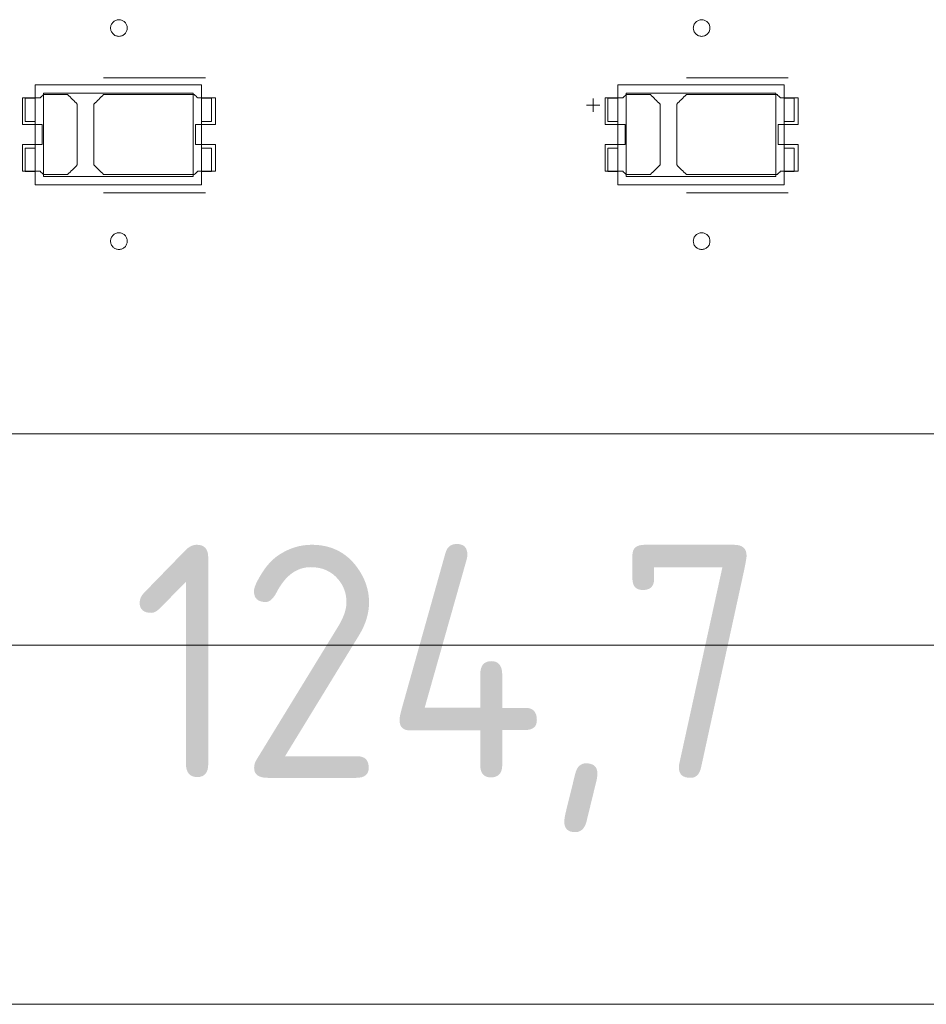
# Model space of a CAD drawing. Header units: inches. Extents: x -35 to 647, y 178 to 608.
# Tile 83 of 234: x 204 to 231, y 534 to 563. Entities that reach past the tile are written whole.
import ezdxf

# ---------------------------------------------------------------- set-up
doc = ezdxf.new("R2010")
doc.units = ezdxf.units.IN
doc.header["$MEASUREMENT"] = 0
doc.layers.add('1', color=7, linetype='Continuous')

# ---------------------------------------------------------------- blocks, each defined once
blk = doc.blocks.new('block 5')
at = {"layer": '1', "color": 8, "lineweight": 18, "true_color": 0x808080}
blk.add_lwpolyline([(-17.905, 544.686), (554.794, 544.686)], dxfattribs=at)
blk = doc.blocks.new('block 24')
at = {"layer": '1', "color": 155, "lineweight": 18, "true_color": 0x4c7299}
blk.add_lwpolyline([(209.426, 558.768), (204.926, 558.768)], dxfattribs=at)
blk = doc.blocks.new('block 25')
at = {"layer": '1', "color": 155, "lineweight": 18, "true_color": 0x4c7299}
blk.add_lwpolyline([(209.426, 561.268), (209.426, 558.768)], dxfattribs=at)
blk = doc.blocks.new('block 26')
at = {"layer": '1', "color": 155, "lineweight": 18, "true_color": 0x4c7299}
blk.add_lwpolyline([(204.926, 561.268), (209.426, 561.268)], dxfattribs=at)
blk = doc.blocks.new('block 27')
at = {"layer": '1', "color": 155, "lineweight": 18, "true_color": 0x4c7299}
blk.add_lwpolyline([(209.676, 558.518), (209.676, 561.518)], dxfattribs=at)
blk = doc.blocks.new('block 28')
at = {"layer": '1', "color": 155, "lineweight": 18, "true_color": 0x4c7299}
blk.add_lwpolyline([(204.676, 561.518), (204.676, 558.518)], dxfattribs=at)
blk = doc.blocks.new('block 29')
at = {"layer": '1', "color": 155, "lineweight": 18, "true_color": 0x4c7299}
blk.add_lwpolyline([(204.676, 558.518), (209.676, 558.518)], dxfattribs=at)
blk = doc.blocks.new('block 30')
at = {"layer": '1', "color": 155, "lineweight": 18, "true_color": 0x4c7299}
blk.add_lwpolyline([(204.926, 558.768), (204.926, 561.268)], dxfattribs=at)
blk = doc.blocks.new('block 31')
at = {"layer": '1', "color": 155, "lineweight": 18, "true_color": 0x4c7299}
blk.add_lwpolyline([(204.676, 560.418), (204.376, 560.418)], dxfattribs=at)
blk = doc.blocks.new('block 32')
at = {"layer": '1', "color": 155, "lineweight": 18, "true_color": 0x4c7299}
blk.add_lwpolyline([(209.976, 560.418), (209.976, 561.118)], dxfattribs=at)
blk = doc.blocks.new('block 33')
at = {"layer": '1', "color": 155, "lineweight": 18, "true_color": 0x4c7299}
blk.add_lwpolyline([(209.676, 560.418), (209.976, 560.418)], dxfattribs=at)
blk = doc.blocks.new('block 34')
at = {"layer": '1', "color": 155, "lineweight": 18, "true_color": 0x4c7299}
blk.add_lwpolyline([(204.676, 559.618), (204.376, 559.618)], dxfattribs=at)
blk = doc.blocks.new('block 35')
at = {"layer": '1', "color": 155, "lineweight": 18, "true_color": 0x4c7299}
blk.add_lwpolyline([(209.976, 558.918), (209.676, 558.918)], dxfattribs=at)
blk = doc.blocks.new('block 36')
at = {"layer": '1', "color": 155, "lineweight": 18, "true_color": 0x4c7299}
blk.add_lwpolyline([(209.976, 559.618), (209.976, 558.918)], dxfattribs=at)
blk = doc.blocks.new('block 37')
at = {"layer": '1', "color": 155, "lineweight": 18, "true_color": 0x4c7299}
blk.add_lwpolyline([(209.676, 561.518), (204.676, 561.518)], dxfattribs=at)
blk = doc.blocks.new('block 38')
at = {"layer": '1', "color": 155, "lineweight": 18, "true_color": 0x4c7299}
blk.add_lwpolyline([(204.376, 560.418), (204.376, 561.118)], dxfattribs=at)
blk = doc.blocks.new('block 39')
at = {"layer": '1', "color": 155, "lineweight": 18, "true_color": 0x4c7299}
blk.add_lwpolyline([(204.376, 561.118), (204.676, 561.118)], dxfattribs=at)
blk = doc.blocks.new('block 40')
at = {"layer": '1', "color": 155, "lineweight": 18, "true_color": 0x4c7299}
blk.add_lwpolyline([(209.976, 561.118), (209.676, 561.118)], dxfattribs=at)
blk = doc.blocks.new('block 41')
at = {"layer": '1', "color": 155, "lineweight": 18, "true_color": 0x4c7299}
blk.add_lwpolyline([(204.376, 558.918), (204.676, 558.918)], dxfattribs=at)
blk = doc.blocks.new('block 42')
at = {"layer": '1', "color": 155, "lineweight": 18, "true_color": 0x4c7299}
blk.add_lwpolyline([(204.376, 559.618), (204.376, 558.918)], dxfattribs=at)
blk = doc.blocks.new('block 286')
at = {"layer": '1', "color": 155, "lineweight": 18, "true_color": 0x4c7299}
blk.add_lwpolyline([(226.926, 558.768), (222.426, 558.768)], dxfattribs=at)
blk = doc.blocks.new('block 287')
at = {"layer": '1', "color": 155, "lineweight": 18, "true_color": 0x4c7299}
blk.add_lwpolyline([(226.926, 561.268), (226.926, 558.768)], dxfattribs=at)
blk = doc.blocks.new('block 288')
at = {"layer": '1', "color": 155, "lineweight": 18, "true_color": 0x4c7299}
blk.add_lwpolyline([(222.426, 561.268), (226.926, 561.268)], dxfattribs=at)
blk = doc.blocks.new('block 289')
at = {"layer": '1', "color": 155, "lineweight": 18, "true_color": 0x4c7299}
blk.add_lwpolyline([(227.176, 558.518), (227.176, 561.518)], dxfattribs=at)
blk = doc.blocks.new('block 290')
at = {"layer": '1', "color": 155, "lineweight": 18, "true_color": 0x4c7299}
blk.add_lwpolyline([(222.176, 561.518), (222.176, 558.518)], dxfattribs=at)
blk = doc.blocks.new('block 291')
at = {"layer": '1', "color": 155, "lineweight": 18, "true_color": 0x4c7299}
blk.add_lwpolyline([(222.176, 558.518), (227.176, 558.518)], dxfattribs=at)
blk = doc.blocks.new('block 292')
at = {"layer": '1', "color": 155, "lineweight": 18, "true_color": 0x4c7299}
blk.add_lwpolyline([(222.426, 558.768), (222.426, 561.268)], dxfattribs=at)
blk = doc.blocks.new('block 293')
at = {"layer": '1', "color": 155, "lineweight": 18, "true_color": 0x4c7299}
blk.add_lwpolyline([(227.176, 559.618), (227.476, 559.618)], dxfattribs=at)
blk = doc.blocks.new('block 294')
at = {"layer": '1', "color": 155, "lineweight": 18, "true_color": 0x4c7299}
blk.add_lwpolyline([(221.876, 558.918), (222.176, 558.918)], dxfattribs=at)
blk = doc.blocks.new('block 295')
at = {"layer": '1', "color": 155, "lineweight": 18, "true_color": 0x4c7299}
blk.add_lwpolyline([(221.876, 559.618), (221.876, 558.918)], dxfattribs=at)
blk = doc.blocks.new('block 296')
at = {"layer": '1', "color": 155, "lineweight": 18, "true_color": 0x4c7299}
blk.add_lwpolyline([(227.176, 561.518), (222.176, 561.518)], dxfattribs=at)
blk = doc.blocks.new('block 297')
at = {"layer": '1', "color": 155, "lineweight": 18, "true_color": 0x4c7299}
blk.add_lwpolyline([(227.476, 560.418), (227.476, 561.118)], dxfattribs=at)
blk = doc.blocks.new('block 298')
at = {"layer": '1', "color": 155, "lineweight": 18, "true_color": 0x4c7299}
blk.add_lwpolyline([(227.176, 560.418), (227.476, 560.418)], dxfattribs=at)
blk = doc.blocks.new('block 299')
at = {"layer": '1', "color": 155, "lineweight": 18, "true_color": 0x4c7299}
blk.add_lwpolyline([(227.476, 561.118), (227.176, 561.118)], dxfattribs=at)
blk = doc.blocks.new('block 300')
at = {"layer": '1', "color": 155, "lineweight": 18, "true_color": 0x4c7299}
blk.add_lwpolyline([(221.876, 560.418), (221.876, 561.118)], dxfattribs=at)
blk = doc.blocks.new('block 301')
at = {"layer": '1', "color": 155, "lineweight": 18, "true_color": 0x4c7299}
blk.add_lwpolyline([(221.876, 561.118), (222.176, 561.118)], dxfattribs=at)
blk = doc.blocks.new('block 302')
at = {"layer": '1', "color": 155, "lineweight": 18, "true_color": 0x4c7299}
blk.add_lwpolyline([(222.176, 560.418), (221.876, 560.418)], dxfattribs=at)
blk = doc.blocks.new('block 303')
at = {"layer": '1', "color": 155, "lineweight": 18, "true_color": 0x4c7299}
blk.add_lwpolyline([(227.476, 558.918), (227.176, 558.918)], dxfattribs=at)
blk = doc.blocks.new('block 304')
at = {"layer": '1', "color": 155, "lineweight": 18, "true_color": 0x4c7299}
blk.add_lwpolyline([(227.476, 559.618), (227.476, 558.918)], dxfattribs=at)
blk = doc.blocks.new('block 807')
at = {"layer": '1', "color": 155, "lineweight": 18, "true_color": 0x4c7299}
blk.add_lwpolyline([(209.676, 559.618), (209.976, 559.618)], dxfattribs=at)
blk = doc.blocks.new('block 822')
at = {"layer": '1', "color": 155, "lineweight": 18, "true_color": 0x4c7299}
blk.add_lwpolyline([(222.176, 559.618), (221.876, 559.618)], dxfattribs=at)
blk = doc.blocks.new('block 1517')
at = {"layer": '1', "color": 18, "lineweight": 13, "true_color": 0x4c0000}
blk.add_lwpolyline([(280.452, 551.036), (160.226, 551.036)], dxfattribs=at)
blk = doc.blocks.new('block 1521')
at = {"layer": '1', "color": 18, "lineweight": 13, "true_color": 0x4c0000}
blk.add_lwpolyline([(280.452, 551.036), (160.226, 551.036)], dxfattribs=at)
blk = doc.blocks.new('block 1577')
at = {"layer": '1', "color": 18, "lineweight": 13, "true_color": 0x4c0000}
blk.add_lwpolyline([(227.295, 558.271), (224.235, 558.271)], dxfattribs=at)
blk = doc.blocks.new('block 1585')
at = {"layer": '1', "color": 18, "lineweight": 13, "true_color": 0x4c0000}
blk.add_lwpolyline([(209.795, 558.271), (206.735, 558.271)], dxfattribs=at)
blk = doc.blocks.new('block 1594')
at = {"layer": '1', "color": 18, "lineweight": 13, "true_color": 0x4c0000}
blk.add_lwpolyline([(227.295, 558.271), (224.235, 558.271)], dxfattribs=at)
blk = doc.blocks.new('block 1598')
at = {"layer": '1', "color": 18, "lineweight": 13, "true_color": 0x4c0000}
blk.add_lwpolyline([(209.795, 558.271), (206.735, 558.271)], dxfattribs=at)
blk = doc.blocks.new('block 1721')
at = {"layer": '1', "color": 18, "lineweight": 13, "true_color": 0x4c0000}
blk.add_lwpolyline([(227.295, 561.725), (224.235, 561.725)], dxfattribs=at)
blk = doc.blocks.new('block 1722')
at = {"layer": '1', "color": 18, "lineweight": 13, "true_color": 0x4c0000}
blk.add_lwpolyline([(221.235, 560.906), (221.635, 560.906)], dxfattribs=at)
blk = doc.blocks.new('block 1723')
at = {"layer": '1', "color": 18, "lineweight": 13, "true_color": 0x4c0000}
blk.add_lwpolyline([(221.434, 560.707), (221.434, 561.107)], dxfattribs=at)
blk = doc.blocks.new('block 1745')
at = {"layer": '1', "color": 18, "lineweight": 13, "true_color": 0x4c0000}
blk.add_lwpolyline([(209.795, 561.725), (206.735, 561.725)], dxfattribs=at)
blk = doc.blocks.new('block 1769')
at = {"layer": '1', "color": 18, "lineweight": 13, "true_color": 0x4c0000}
blk.add_lwpolyline([(209.795, 561.725), (206.735, 561.725)], dxfattribs=at)
blk = doc.blocks.new('block 1773')
at = {"layer": '1', "color": 18, "lineweight": 13, "true_color": 0x4c0000}
blk.add_lwpolyline([(221.434, 560.707), (221.434, 561.107)], dxfattribs=at)
blk = doc.blocks.new('block 1796')
at = {"layer": '1', "color": 18, "lineweight": 13, "true_color": 0x4c0000}
blk.add_lwpolyline([(221.235, 560.906), (221.635, 560.906)], dxfattribs=at)
blk = doc.blocks.new('block 1803')
at = {"layer": '1', "color": 18, "lineweight": 13, "true_color": 0x4c0000}
blk.add_lwpolyline([(227.295, 561.725), (224.235, 561.725)], dxfattribs=at)
blk = doc.blocks.new('block 5737')
at = {"layer": '1', "color": 155, "lineweight": 18, "true_color": 0x4c7299}
blk.add_lwpolyline([(280.452, 551.036), (160.226, 551.036)], dxfattribs=at)
blk = doc.blocks.new('block 5766')
at = {"layer": '1', "color": 18, "lineweight": 13, "true_color": 0x4c0000}
blk.add_lwpolyline([(369.772, 551.036), (294.963, 551.036), (285.611, 551.036), (284.951, 551.546), (284.592, 552.705), (282.496, 553.725), (279.408, 551.036), (260.705, 551.036), (223.301, 551.036), (185.896, 551.036), (167.194, 551.036), (162.518, 551.036), (160.226, 551.082), (159.368, 553.254)], dxfattribs=at)
blk = doc.blocks.new('block 5769')
at = {"layer": '1', "color": 18, "lineweight": 13, "true_color": 0x4c0000}
blk.add_lwpolyline([(369.772, 551.036), (294.963, 551.036), (285.611, 551.036), (284.951, 551.546), (284.592, 552.705), (282.496, 553.725), (279.408, 551.036), (260.705, 551.036), (223.301, 551.036), (185.896, 551.036), (167.194, 551.036), (162.518, 551.036), (160.226, 551.082), (159.368, 553.254)], dxfattribs=at)
blk = doc.blocks.new('block 5806')
at = {"layer": '1', "color": 18, "lineweight": 13, "true_color": 0x4c0000}
blk.add_open_spline([(227.595, 560.325), (227.595, 560.591), (227.595, 560.858), (227.595, 561.125), (227.419, 561.125), (227.242, 561.125), (227.065, 561.125), (227.029, 561.158), (226.994, 561.191), (226.958, 561.225), (226.05, 561.225), (225.143, 561.225), (224.235, 561.225), (224.138, 561.129), (224.042, 561.033), (223.945, 560.937), (223.945, 560.329), (223.945, 559.721), (223.945, 559.112), (224.042, 559.016), (224.138, 558.92), (224.235, 558.825), (225.143, 558.825), (226.05, 558.825), (226.958, 558.825), (226.994, 558.858), (227.029, 558.891), (227.065, 558.925), (227.242, 558.925), (227.419, 558.925), (227.595, 558.925), (227.595, 559.191), (227.595, 559.458), (227.595, 559.725), (227.395, 559.725), (227.195, 559.725), (226.995, 559.725), (226.995, 559.925), (226.995, 560.125), (226.995, 560.325), (227.195, 560.325), (227.395, 560.325), (227.595, 560.325)], degree=3, knots=[0, 0, 0, 0, 1, 1, 1, 2, 2, 2, 3, 3, 3, 4, 4, 4, 5, 5, 5, 6, 6, 6, 7, 7, 7, 8, 8, 8, 9, 9, 9, 10, 10, 10, 11, 11, 11, 12, 12, 12, 13, 13, 13, 14, 14, 14, 14], dxfattribs=at)
blk = doc.blocks.new('block 5807')
at = {"layer": '1', "color": 18, "lineweight": 13, "true_color": 0x4c0000}
blk.add_open_spline([(227.595, 560.325), (227.595, 560.591), (227.595, 560.858), (227.595, 561.125), (227.419, 561.125), (227.242, 561.125), (227.065, 561.125), (227.029, 561.158), (226.994, 561.191), (226.958, 561.225), (226.05, 561.225), (225.143, 561.225), (224.235, 561.225), (224.138, 561.129), (224.042, 561.033), (223.945, 560.937), (223.945, 560.329), (223.945, 559.721), (223.945, 559.112), (224.042, 559.016), (224.138, 558.92), (224.235, 558.825), (225.143, 558.825), (226.05, 558.825), (226.958, 558.825), (226.994, 558.858), (227.029, 558.891), (227.065, 558.925), (227.242, 558.925), (227.419, 558.925), (227.595, 558.925), (227.595, 559.191), (227.595, 559.458), (227.595, 559.725), (227.395, 559.725), (227.195, 559.725), (226.995, 559.725), (226.995, 559.925), (226.995, 560.125), (226.995, 560.325), (227.195, 560.325), (227.395, 560.325), (227.595, 560.325)], degree=3, knots=[0, 0, 0, 0, 1, 1, 1, 2, 2, 2, 3, 3, 3, 4, 4, 4, 5, 5, 5, 6, 6, 6, 7, 7, 7, 8, 8, 8, 9, 9, 9, 10, 10, 10, 11, 11, 11, 12, 12, 12, 13, 13, 13, 14, 14, 14, 14], dxfattribs=at)
blk = doc.blocks.new('block 5808')
at = {"layer": '1', "color": 18, "lineweight": 13, "true_color": 0x4c0000}
blk.add_open_spline([(223.156, 561.225), (223.252, 561.129), (223.349, 561.033), (223.445, 560.937), (223.445, 560.329), (223.445, 559.721), (223.445, 559.112), (223.349, 559.016), (223.252, 558.92), (223.156, 558.825), (222.915, 558.825), (222.674, 558.825), (222.433, 558.825), (222.397, 558.858), (222.361, 558.891), (222.326, 558.925), (222.149, 558.925), (221.972, 558.925), (221.795, 558.925), (221.795, 559.191), (221.795, 559.458), (221.795, 559.725), (221.995, 559.725), (222.195, 559.725), (222.395, 559.725), (222.395, 559.925), (222.395, 560.125), (222.395, 560.325), (222.195, 560.325), (221.995, 560.325), (221.795, 560.325), (221.795, 560.591), (221.795, 560.858), (221.795, 561.125), (221.972, 561.125), (222.149, 561.125), (222.326, 561.125), (222.361, 561.158), (222.397, 561.191), (222.433, 561.225), (222.674, 561.225), (222.915, 561.225), (223.156, 561.225)], degree=3, knots=[0, 0, 0, 0, 1, 1, 1, 2, 2, 2, 3, 3, 3, 4, 4, 4, 5, 5, 5, 6, 6, 6, 7, 7, 7, 8, 8, 8, 9, 9, 9, 10, 10, 10, 11, 11, 11, 12, 12, 12, 13, 13, 13, 14, 14, 14, 14], dxfattribs=at)
blk = doc.blocks.new('block 5809')
at = {"layer": '1', "color": 18, "lineweight": 13, "true_color": 0x4c0000}
blk.add_open_spline([(223.156, 561.225), (223.252, 561.129), (223.349, 561.033), (223.445, 560.937), (223.445, 560.329), (223.445, 559.721), (223.445, 559.112), (223.349, 559.016), (223.252, 558.92), (223.156, 558.825), (222.915, 558.825), (222.674, 558.825), (222.433, 558.825), (222.397, 558.858), (222.361, 558.891), (222.326, 558.925), (222.149, 558.925), (221.972, 558.925), (221.795, 558.925), (221.795, 559.191), (221.795, 559.458), (221.795, 559.725), (221.995, 559.725), (222.195, 559.725), (222.395, 559.725), (222.395, 559.925), (222.395, 560.125), (222.395, 560.325), (222.195, 560.325), (221.995, 560.325), (221.795, 560.325), (221.795, 560.591), (221.795, 560.858), (221.795, 561.125), (221.972, 561.125), (222.149, 561.125), (222.326, 561.125), (222.361, 561.158), (222.397, 561.191), (222.433, 561.225), (222.674, 561.225), (222.915, 561.225), (223.156, 561.225)], degree=3, knots=[0, 0, 0, 0, 1, 1, 1, 2, 2, 2, 3, 3, 3, 4, 4, 4, 5, 5, 5, 6, 6, 6, 7, 7, 7, 8, 8, 8, 9, 9, 9, 10, 10, 10, 11, 11, 11, 12, 12, 12, 13, 13, 13, 14, 14, 14, 14], dxfattribs=at)
blk = doc.blocks.new('block 5870')
at = {"layer": '1', "color": 18, "lineweight": 13, "true_color": 0x4c0000}
blk.add_open_spline([(210.095, 560.325), (210.095, 560.591), (210.095, 560.858), (210.095, 561.125), (209.919, 561.125), (209.742, 561.125), (209.565, 561.125), (209.529, 561.158), (209.494, 561.191), (209.458, 561.225), (208.55, 561.225), (207.643, 561.225), (206.735, 561.225), (206.638, 561.129), (206.542, 561.033), (206.445, 560.937), (206.445, 560.329), (206.445, 559.721), (206.445, 559.112), (206.542, 559.016), (206.638, 558.92), (206.735, 558.825), (207.643, 558.825), (208.55, 558.825), (209.458, 558.825), (209.494, 558.858), (209.529, 558.891), (209.565, 558.925), (209.742, 558.925), (209.919, 558.925), (210.095, 558.925), (210.095, 559.191), (210.095, 559.458), (210.095, 559.725), (209.895, 559.725), (209.695, 559.725), (209.495, 559.725), (209.495, 559.925), (209.495, 560.125), (209.495, 560.325), (209.695, 560.325), (209.895, 560.325), (210.095, 560.325)], degree=3, knots=[0, 0, 0, 0, 1, 1, 1, 2, 2, 2, 3, 3, 3, 4, 4, 4, 5, 5, 5, 6, 6, 6, 7, 7, 7, 8, 8, 8, 9, 9, 9, 10, 10, 10, 11, 11, 11, 12, 12, 12, 13, 13, 13, 14, 14, 14, 14], dxfattribs=at)
blk = doc.blocks.new('block 5871')
at = {"layer": '1', "color": 18, "lineweight": 13, "true_color": 0x4c0000}
blk.add_open_spline([(210.095, 560.325), (210.095, 560.591), (210.095, 560.858), (210.095, 561.125), (209.919, 561.125), (209.742, 561.125), (209.565, 561.125), (209.529, 561.158), (209.494, 561.191), (209.458, 561.225), (208.55, 561.225), (207.643, 561.225), (206.735, 561.225), (206.638, 561.129), (206.542, 561.033), (206.445, 560.937), (206.445, 560.329), (206.445, 559.721), (206.445, 559.112), (206.542, 559.016), (206.638, 558.92), (206.735, 558.825), (207.643, 558.825), (208.55, 558.825), (209.458, 558.825), (209.494, 558.858), (209.529, 558.891), (209.565, 558.925), (209.742, 558.925), (209.919, 558.925), (210.095, 558.925), (210.095, 559.191), (210.095, 559.458), (210.095, 559.725), (209.895, 559.725), (209.695, 559.725), (209.495, 559.725), (209.495, 559.925), (209.495, 560.125), (209.495, 560.325), (209.695, 560.325), (209.895, 560.325), (210.095, 560.325)], degree=3, knots=[0, 0, 0, 0, 1, 1, 1, 2, 2, 2, 3, 3, 3, 4, 4, 4, 5, 5, 5, 6, 6, 6, 7, 7, 7, 8, 8, 8, 9, 9, 9, 10, 10, 10, 11, 11, 11, 12, 12, 12, 13, 13, 13, 14, 14, 14, 14], dxfattribs=at)
blk = doc.blocks.new('block 5872')
at = {"layer": '1', "color": 18, "lineweight": 13, "true_color": 0x4c0000}
blk.add_open_spline([(205.656, 561.225), (205.752, 561.129), (205.849, 561.033), (205.945, 560.937), (205.945, 560.329), (205.945, 559.721), (205.945, 559.112), (205.849, 559.016), (205.752, 558.92), (205.656, 558.825), (205.415, 558.825), (205.174, 558.825), (204.933, 558.825), (204.897, 558.858), (204.861, 558.891), (204.826, 558.925), (204.649, 558.925), (204.472, 558.925), (204.295, 558.925), (204.295, 559.191), (204.295, 559.458), (204.295, 559.725), (204.495, 559.725), (204.695, 559.725), (204.895, 559.725), (204.895, 559.925), (204.895, 560.125), (204.895, 560.325), (204.695, 560.325), (204.495, 560.325), (204.295, 560.325), (204.295, 560.591), (204.295, 560.858), (204.295, 561.125), (204.472, 561.125), (204.649, 561.125), (204.826, 561.125), (204.861, 561.158), (204.897, 561.191), (204.933, 561.225), (205.174, 561.225), (205.415, 561.225), (205.656, 561.225)], degree=3, knots=[0, 0, 0, 0, 1, 1, 1, 2, 2, 2, 3, 3, 3, 4, 4, 4, 5, 5, 5, 6, 6, 6, 7, 7, 7, 8, 8, 8, 9, 9, 9, 10, 10, 10, 11, 11, 11, 12, 12, 12, 13, 13, 13, 14, 14, 14, 14], dxfattribs=at)
blk = doc.blocks.new('block 5873')
at = {"layer": '1', "color": 18, "lineweight": 13, "true_color": 0x4c0000}
blk.add_open_spline([(205.656, 561.225), (205.752, 561.129), (205.849, 561.033), (205.945, 560.937), (205.945, 560.329), (205.945, 559.721), (205.945, 559.112), (205.849, 559.016), (205.752, 558.92), (205.656, 558.825), (205.415, 558.825), (205.174, 558.825), (204.933, 558.825), (204.897, 558.858), (204.861, 558.891), (204.826, 558.925), (204.649, 558.925), (204.472, 558.925), (204.295, 558.925), (204.295, 559.191), (204.295, 559.458), (204.295, 559.725), (204.495, 559.725), (204.695, 559.725), (204.895, 559.725), (204.895, 559.925), (204.895, 560.125), (204.895, 560.325), (204.695, 560.325), (204.495, 560.325), (204.295, 560.325), (204.295, 560.591), (204.295, 560.858), (204.295, 561.125), (204.472, 561.125), (204.649, 561.125), (204.826, 561.125), (204.861, 561.158), (204.897, 561.191), (204.933, 561.225), (205.174, 561.225), (205.415, 561.225), (205.656, 561.225)], degree=3, knots=[0, 0, 0, 0, 1, 1, 1, 2, 2, 2, 3, 3, 3, 4, 4, 4, 5, 5, 5, 6, 6, 6, 7, 7, 7, 8, 8, 8, 9, 9, 9, 10, 10, 10, 11, 11, 11, 12, 12, 12, 13, 13, 13, 14, 14, 14, 14], dxfattribs=at)
blk = doc.blocks.new('block 5917')
at = {"layer": '1', "color": 18, "lineweight": 13, "true_color": 0x4c0000}
blk.add_open_spline([(227.595, 560.325), (227.595, 560.591), (227.595, 560.858), (227.595, 561.125), (227.419, 561.125), (227.242, 561.125), (227.065, 561.125), (227.029, 561.158), (226.994, 561.191), (226.958, 561.225), (226.05, 561.225), (225.143, 561.225), (224.235, 561.225), (224.138, 561.129), (224.042, 561.033), (223.945, 560.937), (223.945, 560.329), (223.945, 559.721), (223.945, 559.112), (224.042, 559.016), (224.138, 558.92), (224.235, 558.825), (225.143, 558.825), (226.05, 558.825), (226.958, 558.825), (226.994, 558.858), (227.029, 558.891), (227.065, 558.925), (227.242, 558.925), (227.419, 558.925), (227.595, 558.925), (227.595, 559.191), (227.595, 559.458), (227.595, 559.725), (227.395, 559.725), (227.195, 559.725), (226.995, 559.725), (226.995, 559.925), (226.995, 560.125), (226.995, 560.325), (227.195, 560.325), (227.395, 560.325), (227.595, 560.325)], degree=3, knots=[0, 0, 0, 0, 1, 1, 1, 2, 2, 2, 3, 3, 3, 4, 4, 4, 5, 5, 5, 6, 6, 6, 7, 7, 7, 8, 8, 8, 9, 9, 9, 10, 10, 10, 11, 11, 11, 12, 12, 12, 13, 13, 13, 14, 14, 14, 14], dxfattribs=at)
blk = doc.blocks.new('block 5934')
at = {"layer": '1', "color": 18, "lineweight": 13, "true_color": 0x4c0000}
blk.add_open_spline([(223.156, 561.225), (223.252, 561.129), (223.349, 561.033), (223.445, 560.937), (223.445, 560.329), (223.445, 559.721), (223.445, 559.112), (223.349, 559.016), (223.252, 558.92), (223.156, 558.825), (222.915, 558.825), (222.674, 558.825), (222.433, 558.825), (222.397, 558.858), (222.361, 558.891), (222.326, 558.925), (222.149, 558.925), (221.972, 558.925), (221.795, 558.925), (221.795, 559.191), (221.795, 559.458), (221.795, 559.725), (221.995, 559.725), (222.195, 559.725), (222.395, 559.725), (222.395, 559.925), (222.395, 560.125), (222.395, 560.325), (222.195, 560.325), (221.995, 560.325), (221.795, 560.325), (221.795, 560.591), (221.795, 560.858), (221.795, 561.125), (221.972, 561.125), (222.149, 561.125), (222.326, 561.125), (222.361, 561.158), (222.397, 561.191), (222.433, 561.225), (222.674, 561.225), (222.915, 561.225), (223.156, 561.225)], degree=3, knots=[0, 0, 0, 0, 1, 1, 1, 2, 2, 2, 3, 3, 3, 4, 4, 4, 5, 5, 5, 6, 6, 6, 7, 7, 7, 8, 8, 8, 9, 9, 9, 10, 10, 10, 11, 11, 11, 12, 12, 12, 13, 13, 13, 14, 14, 14, 14], dxfattribs=at)
blk = doc.blocks.new('block 5938')
at = {"layer": '1', "color": 18, "lineweight": 13, "true_color": 0x4c0000}
blk.add_open_spline([(223.156, 561.225), (223.252, 561.129), (223.349, 561.033), (223.445, 560.937), (223.445, 560.329), (223.445, 559.721), (223.445, 559.112), (223.349, 559.016), (223.252, 558.92), (223.156, 558.825), (222.915, 558.825), (222.674, 558.825), (222.433, 558.825), (222.397, 558.858), (222.361, 558.891), (222.326, 558.925), (222.149, 558.925), (221.972, 558.925), (221.795, 558.925), (221.795, 559.191), (221.795, 559.458), (221.795, 559.725), (221.995, 559.725), (222.195, 559.725), (222.395, 559.725), (222.395, 559.925), (222.395, 560.125), (222.395, 560.325), (222.195, 560.325), (221.995, 560.325), (221.795, 560.325), (221.795, 560.591), (221.795, 560.858), (221.795, 561.125), (221.972, 561.125), (222.149, 561.125), (222.326, 561.125), (222.361, 561.158), (222.397, 561.191), (222.433, 561.225), (222.674, 561.225), (222.915, 561.225), (223.156, 561.225)], degree=3, knots=[0, 0, 0, 0, 1, 1, 1, 2, 2, 2, 3, 3, 3, 4, 4, 4, 5, 5, 5, 6, 6, 6, 7, 7, 7, 8, 8, 8, 9, 9, 9, 10, 10, 10, 11, 11, 11, 12, 12, 12, 13, 13, 13, 14, 14, 14, 14], dxfattribs=at)
blk = doc.blocks.new('block 5951')
at = {"layer": '1', "color": 18, "lineweight": 13, "true_color": 0x4c0000}
blk.add_open_spline([(205.656, 561.225), (205.752, 561.129), (205.849, 561.033), (205.945, 560.937), (205.945, 560.329), (205.945, 559.721), (205.945, 559.112), (205.849, 559.016), (205.752, 558.92), (205.656, 558.825), (205.415, 558.825), (205.174, 558.825), (204.933, 558.825), (204.897, 558.858), (204.861, 558.891), (204.826, 558.925), (204.649, 558.925), (204.472, 558.925), (204.295, 558.925), (204.295, 559.191), (204.295, 559.458), (204.295, 559.725), (204.495, 559.725), (204.695, 559.725), (204.895, 559.725), (204.895, 559.925), (204.895, 560.125), (204.895, 560.325), (204.695, 560.325), (204.495, 560.325), (204.295, 560.325), (204.295, 560.591), (204.295, 560.858), (204.295, 561.125), (204.472, 561.125), (204.649, 561.125), (204.826, 561.125), (204.861, 561.158), (204.897, 561.191), (204.933, 561.225), (205.174, 561.225), (205.415, 561.225), (205.656, 561.225)], degree=3, knots=[0, 0, 0, 0, 1, 1, 1, 2, 2, 2, 3, 3, 3, 4, 4, 4, 5, 5, 5, 6, 6, 6, 7, 7, 7, 8, 8, 8, 9, 9, 9, 10, 10, 10, 11, 11, 11, 12, 12, 12, 13, 13, 13, 14, 14, 14, 14], dxfattribs=at)
blk = doc.blocks.new('block 5965')
at = {"layer": '1', "color": 18, "lineweight": 13, "true_color": 0x4c0000}
blk.add_open_spline([(210.095, 560.325), (210.095, 560.591), (210.095, 560.858), (210.095, 561.125), (209.919, 561.125), (209.742, 561.125), (209.565, 561.125), (209.529, 561.158), (209.494, 561.191), (209.458, 561.225), (208.55, 561.225), (207.643, 561.225), (206.735, 561.225), (206.638, 561.129), (206.542, 561.033), (206.445, 560.937), (206.445, 560.329), (206.445, 559.721), (206.445, 559.112), (206.542, 559.016), (206.638, 558.92), (206.735, 558.825), (207.643, 558.825), (208.55, 558.825), (209.458, 558.825), (209.494, 558.858), (209.529, 558.891), (209.565, 558.925), (209.742, 558.925), (209.919, 558.925), (210.095, 558.925), (210.095, 559.191), (210.095, 559.458), (210.095, 559.725), (209.895, 559.725), (209.695, 559.725), (209.495, 559.725), (209.495, 559.925), (209.495, 560.125), (209.495, 560.325), (209.695, 560.325), (209.895, 560.325), (210.095, 560.325)], degree=3, knots=[0, 0, 0, 0, 1, 1, 1, 2, 2, 2, 3, 3, 3, 4, 4, 4, 5, 5, 5, 6, 6, 6, 7, 7, 7, 8, 8, 8, 9, 9, 9, 10, 10, 10, 11, 11, 11, 12, 12, 12, 13, 13, 13, 14, 14, 14, 14], dxfattribs=at)
blk = doc.blocks.new('block 5972')
at = {"layer": '1', "color": 18, "lineweight": 13, "true_color": 0x4c0000}
blk.add_open_spline([(210.095, 560.325), (210.095, 560.591), (210.095, 560.858), (210.095, 561.125), (209.919, 561.125), (209.742, 561.125), (209.565, 561.125), (209.529, 561.158), (209.494, 561.191), (209.458, 561.225), (208.55, 561.225), (207.643, 561.225), (206.735, 561.225), (206.638, 561.129), (206.542, 561.033), (206.445, 560.937), (206.445, 560.329), (206.445, 559.721), (206.445, 559.112), (206.542, 559.016), (206.638, 558.92), (206.735, 558.825), (207.643, 558.825), (208.55, 558.825), (209.458, 558.825), (209.494, 558.858), (209.529, 558.891), (209.565, 558.925), (209.742, 558.925), (209.919, 558.925), (210.095, 558.925), (210.095, 559.191), (210.095, 559.458), (210.095, 559.725), (209.895, 559.725), (209.695, 559.725), (209.495, 559.725), (209.495, 559.925), (209.495, 560.125), (209.495, 560.325), (209.695, 560.325), (209.895, 560.325), (210.095, 560.325)], degree=3, knots=[0, 0, 0, 0, 1, 1, 1, 2, 2, 2, 3, 3, 3, 4, 4, 4, 5, 5, 5, 6, 6, 6, 7, 7, 7, 8, 8, 8, 9, 9, 9, 10, 10, 10, 11, 11, 11, 12, 12, 12, 13, 13, 13, 14, 14, 14, 14], dxfattribs=at)
blk = doc.blocks.new('block 5985')
at = {"layer": '1', "color": 18, "lineweight": 13, "true_color": 0x4c0000}
blk.add_open_spline([(227.595, 560.325), (227.595, 560.591), (227.595, 560.858), (227.595, 561.125), (227.419, 561.125), (227.242, 561.125), (227.065, 561.125), (227.029, 561.158), (226.994, 561.191), (226.958, 561.225), (226.05, 561.225), (225.143, 561.225), (224.235, 561.225), (224.138, 561.129), (224.042, 561.033), (223.945, 560.937), (223.945, 560.329), (223.945, 559.721), (223.945, 559.112), (224.042, 559.016), (224.138, 558.92), (224.235, 558.825), (225.143, 558.825), (226.05, 558.825), (226.958, 558.825), (226.994, 558.858), (227.029, 558.891), (227.065, 558.925), (227.242, 558.925), (227.419, 558.925), (227.595, 558.925), (227.595, 559.191), (227.595, 559.458), (227.595, 559.725), (227.395, 559.725), (227.195, 559.725), (226.995, 559.725), (226.995, 559.925), (226.995, 560.125), (226.995, 560.325), (227.195, 560.325), (227.395, 560.325), (227.595, 560.325)], degree=3, knots=[0, 0, 0, 0, 1, 1, 1, 2, 2, 2, 3, 3, 3, 4, 4, 4, 5, 5, 5, 6, 6, 6, 7, 7, 7, 8, 8, 8, 9, 9, 9, 10, 10, 10, 11, 11, 11, 12, 12, 12, 13, 13, 13, 14, 14, 14, 14], dxfattribs=at)
blk = doc.blocks.new('block 6014')
at = {"layer": '1', "color": 18, "lineweight": 13, "true_color": 0x4c0000}
blk.add_open_spline([(205.656, 561.225), (205.752, 561.129), (205.849, 561.033), (205.945, 560.937), (205.945, 560.329), (205.945, 559.721), (205.945, 559.112), (205.849, 559.016), (205.752, 558.92), (205.656, 558.825), (205.415, 558.825), (205.174, 558.825), (204.933, 558.825), (204.897, 558.858), (204.861, 558.891), (204.826, 558.925), (204.649, 558.925), (204.472, 558.925), (204.295, 558.925), (204.295, 559.191), (204.295, 559.458), (204.295, 559.725), (204.495, 559.725), (204.695, 559.725), (204.895, 559.725), (204.895, 559.925), (204.895, 560.125), (204.895, 560.325), (204.695, 560.325), (204.495, 560.325), (204.295, 560.325), (204.295, 560.591), (204.295, 560.858), (204.295, 561.125), (204.472, 561.125), (204.649, 561.125), (204.826, 561.125), (204.861, 561.158), (204.897, 561.191), (204.933, 561.225), (205.174, 561.225), (205.415, 561.225), (205.656, 561.225)], degree=3, knots=[0, 0, 0, 0, 1, 1, 1, 2, 2, 2, 3, 3, 3, 4, 4, 4, 5, 5, 5, 6, 6, 6, 7, 7, 7, 8, 8, 8, 9, 9, 9, 10, 10, 10, 11, 11, 11, 12, 12, 12, 13, 13, 13, 14, 14, 14, 14], dxfattribs=at)
blk = doc.blocks.new('block 6141')
at = {"layer": '1', "color": 18, "lineweight": 13, "true_color": 0x4c0000}
blk.add_lwpolyline([(224.445, 556.825), (224.446, 556.848), (224.45, 556.872), (224.456, 556.896), (224.464, 556.92), (224.475, 556.942), (224.488, 556.964), (224.503, 556.984), (224.519, 557.002), (224.538, 557.019), (224.557, 557.033), (224.577, 557.045), (224.599, 557.055), (224.622, 557.063), (224.646, 557.07), (224.67, 557.073), (224.695, 557.075), (224.72, 557.073), (224.745, 557.07), (224.769, 557.063), (224.792, 557.055), (224.814, 557.045), (224.834, 557.033), (224.853, 557.019), (224.871, 557.002), (224.888, 556.984), (224.903, 556.964), (224.916, 556.942), (224.927, 556.92), (224.935, 556.896), (224.941, 556.872), (224.944, 556.848), (224.945, 556.825), (224.944, 556.801), (224.941, 556.777), (224.935, 556.753), (224.927, 556.729), (224.916, 556.707), (224.903, 556.685), (224.888, 556.665), (224.871, 556.647), (224.853, 556.63), (224.834, 556.616), (224.814, 556.604), (224.792, 556.594), (224.769, 556.586), (224.745, 556.579), (224.72, 556.576), (224.695, 556.574), (224.67, 556.576), (224.646, 556.579), (224.622, 556.586), (224.599, 556.594), (224.577, 556.604), (224.557, 556.616), (224.538, 556.63), (224.519, 556.647), (224.503, 556.665), (224.488, 556.685), (224.475, 556.707), (224.464, 556.729), (224.456, 556.753), (224.45, 556.777), (224.446, 556.801), (224.445, 556.825)], dxfattribs=at)
blk = doc.blocks.new('block 6149')
at = {"layer": '1', "color": 18, "lineweight": 13, "true_color": 0x4c0000}
blk.add_lwpolyline([(206.945, 556.825), (206.946, 556.848), (206.95, 556.872), (206.956, 556.896), (206.964, 556.92), (206.975, 556.942), (206.988, 556.964), (207.003, 556.984), (207.019, 557.002), (207.038, 557.019), (207.057, 557.033), (207.077, 557.045), (207.099, 557.055), (207.122, 557.063), (207.146, 557.07), (207.17, 557.073), (207.195, 557.075), (207.22, 557.073), (207.245, 557.07), (207.269, 557.063), (207.292, 557.055), (207.314, 557.045), (207.334, 557.033), (207.353, 557.019), (207.371, 557.002), (207.388, 556.984), (207.403, 556.964), (207.416, 556.942), (207.427, 556.92), (207.435, 556.896), (207.441, 556.872), (207.444, 556.848), (207.445, 556.825), (207.444, 556.801), (207.441, 556.777), (207.435, 556.753), (207.427, 556.729), (207.416, 556.707), (207.403, 556.685), (207.388, 556.665), (207.371, 556.647), (207.353, 556.63), (207.334, 556.616), (207.314, 556.604), (207.292, 556.594), (207.269, 556.586), (207.245, 556.579), (207.22, 556.576), (207.195, 556.574), (207.17, 556.576), (207.146, 556.579), (207.122, 556.586), (207.099, 556.594), (207.077, 556.604), (207.057, 556.616), (207.038, 556.63), (207.019, 556.647), (207.003, 556.665), (206.988, 556.685), (206.975, 556.707), (206.964, 556.729), (206.956, 556.753), (206.95, 556.777), (206.946, 556.801), (206.945, 556.825)], dxfattribs=at)
blk = doc.blocks.new('block 6175')
at = {"layer": '1', "color": 18, "lineweight": 13, "true_color": 0x4c0000}
blk.add_lwpolyline([(224.445, 556.825), (224.446, 556.848), (224.45, 556.872), (224.456, 556.896), (224.464, 556.92), (224.475, 556.942), (224.488, 556.964), (224.503, 556.984), (224.519, 557.002), (224.538, 557.019), (224.557, 557.033), (224.577, 557.045), (224.599, 557.055), (224.622, 557.063), (224.646, 557.07), (224.67, 557.073), (224.695, 557.075), (224.72, 557.073), (224.745, 557.07), (224.769, 557.063), (224.792, 557.055), (224.814, 557.045), (224.834, 557.033), (224.853, 557.019), (224.871, 557.002), (224.888, 556.984), (224.903, 556.964), (224.916, 556.942), (224.927, 556.92), (224.935, 556.896), (224.941, 556.872), (224.944, 556.848), (224.945, 556.825), (224.944, 556.801), (224.941, 556.777), (224.935, 556.753), (224.927, 556.729), (224.916, 556.707), (224.903, 556.685), (224.888, 556.665), (224.871, 556.647), (224.853, 556.63), (224.834, 556.616), (224.814, 556.604), (224.792, 556.594), (224.769, 556.586), (224.745, 556.579), (224.72, 556.576), (224.695, 556.574), (224.67, 556.576), (224.646, 556.579), (224.622, 556.586), (224.599, 556.594), (224.577, 556.604), (224.557, 556.616), (224.538, 556.63), (224.519, 556.647), (224.503, 556.665), (224.488, 556.685), (224.475, 556.707), (224.464, 556.729), (224.456, 556.753), (224.45, 556.777), (224.446, 556.801), (224.445, 556.825)], dxfattribs=at)
blk = doc.blocks.new('block 6210')
at = {"layer": '1', "color": 18, "lineweight": 13, "true_color": 0x4c0000}
blk.add_lwpolyline([(206.945, 556.825), (206.946, 556.848), (206.95, 556.872), (206.956, 556.896), (206.964, 556.92), (206.975, 556.942), (206.988, 556.964), (207.003, 556.984), (207.019, 557.002), (207.038, 557.019), (207.057, 557.033), (207.077, 557.045), (207.099, 557.055), (207.122, 557.063), (207.146, 557.07), (207.17, 557.073), (207.195, 557.075), (207.22, 557.073), (207.245, 557.07), (207.269, 557.063), (207.292, 557.055), (207.314, 557.045), (207.334, 557.033), (207.353, 557.019), (207.371, 557.002), (207.388, 556.984), (207.403, 556.964), (207.416, 556.942), (207.427, 556.92), (207.435, 556.896), (207.441, 556.872), (207.444, 556.848), (207.445, 556.825), (207.444, 556.801), (207.441, 556.777), (207.435, 556.753), (207.427, 556.729), (207.416, 556.707), (207.403, 556.685), (207.388, 556.665), (207.371, 556.647), (207.353, 556.63), (207.334, 556.616), (207.314, 556.604), (207.292, 556.594), (207.269, 556.586), (207.245, 556.579), (207.22, 556.576), (207.195, 556.574), (207.17, 556.576), (207.146, 556.579), (207.122, 556.586), (207.099, 556.594), (207.077, 556.604), (207.057, 556.616), (207.038, 556.63), (207.019, 556.647), (207.003, 556.665), (206.988, 556.685), (206.975, 556.707), (206.964, 556.729), (206.956, 556.753), (206.95, 556.777), (206.946, 556.801), (206.945, 556.825)], dxfattribs=at)
blk = doc.blocks.new('block 6293')
at = {"layer": '1', "color": 18, "lineweight": 13, "true_color": 0x4c0000}
blk.add_lwpolyline([(224.445, 563.225), (224.446, 563.248), (224.45, 563.272), (224.456, 563.296), (224.464, 563.32), (224.475, 563.342), (224.488, 563.364), (224.503, 563.384), (224.519, 563.402), (224.538, 563.419), (224.557, 563.433), (224.577, 563.445), (224.599, 563.455), (224.622, 563.463), (224.646, 563.47), (224.67, 563.473), (224.695, 563.475), (224.72, 563.473), (224.745, 563.47), (224.769, 563.463), (224.792, 563.455), (224.814, 563.445), (224.834, 563.433), (224.853, 563.419), (224.871, 563.402), (224.888, 563.384), (224.903, 563.364), (224.916, 563.342), (224.927, 563.32), (224.935, 563.296), (224.941, 563.272), (224.944, 563.248), (224.945, 563.225), (224.944, 563.201), (224.941, 563.177), (224.935, 563.153), (224.927, 563.129), (224.916, 563.107), (224.903, 563.085), (224.888, 563.065), (224.871, 563.047), (224.853, 563.03), (224.834, 563.016), (224.814, 563.004), (224.792, 562.994), (224.769, 562.986), (224.745, 562.979), (224.72, 562.976), (224.695, 562.974), (224.67, 562.976), (224.646, 562.979), (224.622, 562.986), (224.599, 562.994), (224.577, 563.004), (224.557, 563.016), (224.538, 563.03), (224.519, 563.047), (224.503, 563.065), (224.488, 563.085), (224.475, 563.107), (224.464, 563.129), (224.456, 563.153), (224.45, 563.177), (224.446, 563.201), (224.445, 563.225)], dxfattribs=at)
blk = doc.blocks.new('block 6301')
at = {"layer": '1', "color": 18, "lineweight": 13, "true_color": 0x4c0000}
blk.add_lwpolyline([(206.945, 563.225), (206.946, 563.248), (206.95, 563.272), (206.956, 563.296), (206.964, 563.32), (206.975, 563.342), (206.988, 563.364), (207.003, 563.384), (207.019, 563.402), (207.038, 563.419), (207.057, 563.433), (207.077, 563.445), (207.099, 563.455), (207.122, 563.463), (207.146, 563.47), (207.17, 563.473), (207.195, 563.475), (207.22, 563.473), (207.245, 563.47), (207.269, 563.463), (207.292, 563.455), (207.314, 563.445), (207.334, 563.433), (207.353, 563.419), (207.371, 563.402), (207.388, 563.384), (207.403, 563.364), (207.416, 563.342), (207.427, 563.32), (207.435, 563.296), (207.441, 563.272), (207.444, 563.248), (207.445, 563.225), (207.444, 563.201), (207.441, 563.177), (207.435, 563.153), (207.427, 563.129), (207.416, 563.107), (207.403, 563.085), (207.388, 563.065), (207.371, 563.047), (207.353, 563.03), (207.334, 563.016), (207.314, 563.004), (207.292, 562.994), (207.269, 562.986), (207.245, 562.979), (207.22, 562.976), (207.195, 562.974), (207.17, 562.976), (207.146, 562.979), (207.122, 562.986), (207.099, 562.994), (207.077, 563.004), (207.057, 563.016), (207.038, 563.03), (207.019, 563.047), (207.003, 563.065), (206.988, 563.085), (206.975, 563.107), (206.964, 563.129), (206.956, 563.153), (206.95, 563.177), (206.946, 563.201), (206.945, 563.225)], dxfattribs=at)
blk = doc.blocks.new('block 6320')
at = {"layer": '1', "color": 18, "lineweight": 13, "true_color": 0x4c0000}
blk.add_lwpolyline([(206.945, 563.225), (206.946, 563.248), (206.95, 563.272), (206.956, 563.296), (206.964, 563.32), (206.975, 563.342), (206.988, 563.364), (207.003, 563.384), (207.019, 563.402), (207.038, 563.419), (207.057, 563.433), (207.077, 563.445), (207.099, 563.455), (207.122, 563.463), (207.146, 563.47), (207.17, 563.473), (207.195, 563.475), (207.22, 563.473), (207.245, 563.47), (207.269, 563.463), (207.292, 563.455), (207.314, 563.445), (207.334, 563.433), (207.353, 563.419), (207.371, 563.402), (207.388, 563.384), (207.403, 563.364), (207.416, 563.342), (207.427, 563.32), (207.435, 563.296), (207.441, 563.272), (207.444, 563.248), (207.445, 563.225), (207.444, 563.201), (207.441, 563.177), (207.435, 563.153), (207.427, 563.129), (207.416, 563.107), (207.403, 563.085), (207.388, 563.065), (207.371, 563.047), (207.353, 563.03), (207.334, 563.016), (207.314, 563.004), (207.292, 562.994), (207.269, 562.986), (207.245, 562.979), (207.22, 562.976), (207.195, 562.974), (207.17, 562.976), (207.146, 562.979), (207.122, 562.986), (207.099, 562.994), (207.077, 563.004), (207.057, 563.016), (207.038, 563.03), (207.019, 563.047), (207.003, 563.065), (206.988, 563.085), (206.975, 563.107), (206.964, 563.129), (206.956, 563.153), (206.95, 563.177), (206.946, 563.201), (206.945, 563.225)], dxfattribs=at)
blk = doc.blocks.new('block 6333')
at = {"layer": '1', "color": 18, "lineweight": 13, "true_color": 0x4c0000}
blk.add_lwpolyline([(224.445, 563.225), (224.446, 563.248), (224.45, 563.272), (224.456, 563.296), (224.464, 563.32), (224.475, 563.342), (224.488, 563.364), (224.503, 563.384), (224.519, 563.402), (224.538, 563.419), (224.557, 563.433), (224.577, 563.445), (224.599, 563.455), (224.622, 563.463), (224.646, 563.47), (224.67, 563.473), (224.695, 563.475), (224.72, 563.473), (224.745, 563.47), (224.769, 563.463), (224.792, 563.455), (224.814, 563.445), (224.834, 563.433), (224.853, 563.419), (224.871, 563.402), (224.888, 563.384), (224.903, 563.364), (224.916, 563.342), (224.927, 563.32), (224.935, 563.296), (224.941, 563.272), (224.944, 563.248), (224.945, 563.225), (224.944, 563.201), (224.941, 563.177), (224.935, 563.153), (224.927, 563.129), (224.916, 563.107), (224.903, 563.085), (224.888, 563.065), (224.871, 563.047), (224.853, 563.03), (224.834, 563.016), (224.814, 563.004), (224.792, 562.994), (224.769, 562.986), (224.745, 562.979), (224.72, 562.976), (224.695, 562.974), (224.67, 562.976), (224.646, 562.979), (224.622, 562.986), (224.599, 562.994), (224.577, 563.004), (224.557, 563.016), (224.538, 563.03), (224.519, 563.047), (224.503, 563.065), (224.488, 563.085), (224.475, 563.107), (224.464, 563.129), (224.456, 563.153), (224.45, 563.177), (224.446, 563.201), (224.445, 563.225)], dxfattribs=at)
blk = doc.blocks.new('block 8203')
at = {"layer": '1', "color": 35, "true_color": 0x99724c, "insert": (207.589, 539.072), "char_height": 7, "attachment_point": 7}
blk.add_mtext('\\fDINPro|b0|i0|c0|p34;\\W0.9586;124,7', dxfattribs=at)
blk = doc.blocks.new('block 8206')
at = {"layer": '1', "color": 35, "lineweight": 13, "true_color": 0x99724c}
blk.add_lwpolyline([(157.976, 533.902), (282.702, 533.902)], dxfattribs=at)

msp = doc.modelspace()

# ---------------------------------------------------------------- block references
at = {"layer": '1'}
for name in ['block 5766', 'block 5769', 'block 6301', 'block 6320', 'block 6293', 'block 6333', 'block 1745', 'block 1769', 'block 1721', 'block 1803', 'block 28', 'block 37', 'block 27', 'block 290', 'block 296', 'block 289', 'block 5872', 'block 5873', 'block 5951', 'block 6014', 'block 38', 'block 39', 'block 26', 'block 30', 'block 5870', 'block 5871', 'block 5965', 'block 5972', 'block 25', 'block 40', 'block 32', 'block 1723', 'block 1773', 'block 5808', 'block 5809', 'block 5934', 'block 5938', 'block 300', 'block 301', 'block 288', 'block 292', 'block 5806', 'block 5807', 'block 5917', 'block 5985', 'block 287', 'block 299', 'block 297', 'block 1722', 'block 1796', 'block 31', 'block 33', 'block 302', 'block 298', 'block 34', 'block 42', 'block 807', 'block 36', 'block 295', 'block 822', 'block 293', 'block 304', 'block 41', 'block 24', 'block 35', 'block 294', 'block 286', 'block 303', 'block 29', 'block 291', 'block 1585', 'block 1598', 'block 1577', 'block 1594', 'block 6149', 'block 6210', 'block 6141', 'block 6175', 'block 1517', 'block 1521', 'block 5737', 'block 8203', 'block 5', 'block 8206']:
    msp.add_blockref(name, (0, 0), dxfattribs=at)

doc.saveas('drawing.dxf')
